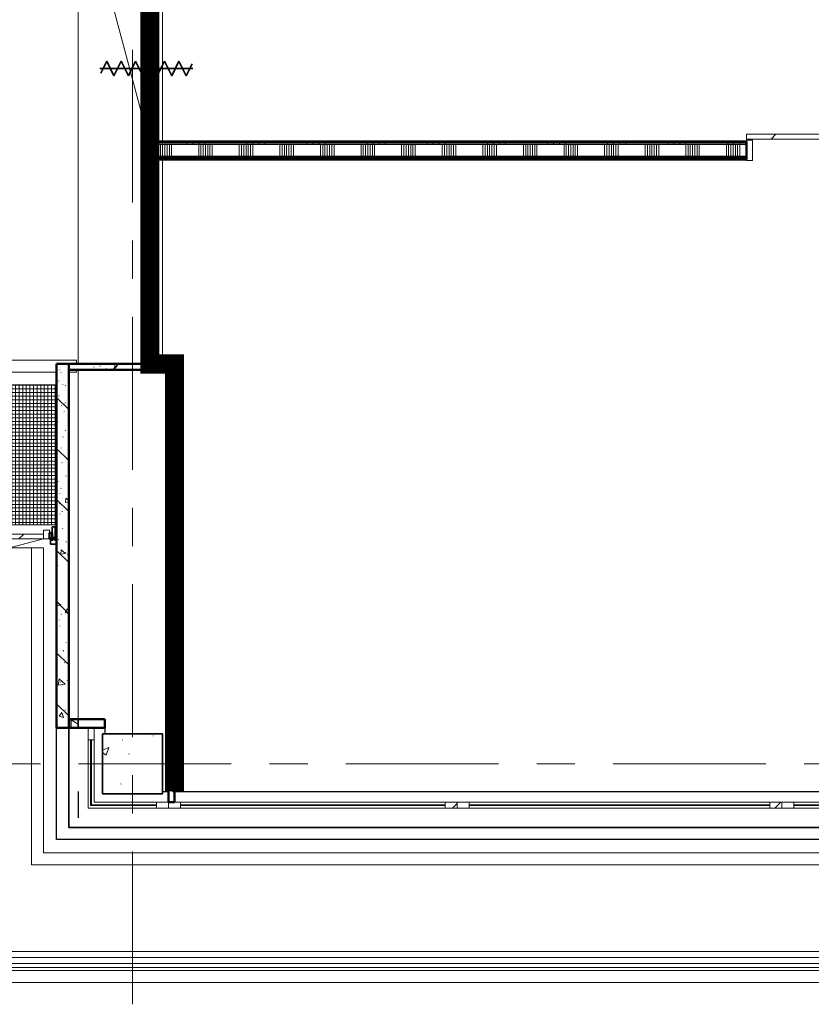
# Model space of a CAD drawing. Extents: x -2538 to 83400, y -8040 to 61900.
# Tile 2 of 105: x 6863 to 13445, y -2000 to 6187. Entities that reach past the tile are written whole.
import ezdxf

# ---------------------------------------------------------------- set-up
doc = ezdxf.new("R2010")
doc.units = 0
doc.header["$LTSCALE"] = 100
doc.linetypes.add('SCHEIDING_BRANDWEREND30', pattern=[4, 0.8, -2.4, 0.8])
doc.linetypes.add('stramien', pattern=[22.225, 12.7, -3.175, 3.175, -3.175])
for name, color, linetype, lineweight in [('BA20----_WANDEN', 14, 'Continuous', 50), ('BL$1A---_ALGEMEEN', 7, 'Continuous', 18), ('BL$7A---_STRAMIEN', 7, 'Continuous', 18), ('BL20----_WANDEN', 7, 'Continuous', 25), ('BL23----_VLOEREN', 11, 'Continuous', 18), ('BL28----_CONSTRUCTIES', 4, 'Continuous', 18), ('BL30----_BRANDSYMBOLEN', 14, 'Continuous', 35), ('BL30----_KOZIJNEN', 14, 'Continuous', 25), ('BL34----_BALUSTRADES', 1, 'Continuous', 18), ('BL40----_BRANDWERENDESCHEIDING_30MIN', 10, 'SCHEIDING_BRANDWEREND30', 80)]:
    doc.layers.add(name, color=color, linetype=linetype, lineweight=lineweight)
pattern_1 = [(50, (1253.4, 5927.3), (728.737, -63.756), [76.2, -838.2]), (355, (1253.4, 5927.3), (-140.97, 764.23), [60.96, -670.56]), (100.451, (1314.1, 5922), (587.77, 700.467), [64.76, -712.36]), (46.184, (1253.4, 6130.5), (1084.32, -168.17), [114.3, -1257.3]), (96.636, (1343.8, 6116.5), (949.61, 989.71), [97.14, -1068.54]), (351.184, (1253.4, 6130.5), (949.62, 989.7), [91.44, -1005.84]), (21, (1355, 6079.7), (606.458, -409.06), [76.2, -838.2]), (326, (1355, 6079.7), (247.21, 736.75), [60.96, -670.56]), (71.451, (1405.5, 6045.6), (853.67, 327.685), [64.76, -712.36]), (37.5, (1253.4, 5927.32), (12.355, 338.22), [3.353, -659.079, 3.353, -677.367, -673.1]), (37.5, (1253.4, 5927.32), (12.355, 338.22), [-1343.152, 3.353, -669.747]), (7.5, (1253.4, 5927.32), (267.279, 400.722), [3.353, -384.759, 3.353, -643.839, -256.54]), (7.5, (1253.4, 5927.32), (267.279, 400.722), [-1035.304, 3.353, -253.187]), (327.5, (1026.82, 5927.32), (542.363, -22.915), [3.353, -250.647, 3.353, -789.127, -1051.56]), (327.5, (1026.82, 5927.32), (542.363, -22.915), [-1046.48, 3.353, -1048.207]), (317.5, (925.22, 5927.3), (592.517, 101.707), [3.353, -326.847, 3.353, -522.935, -746.76]), (317.5, (925.22, 5927.3), (592.517, 101.707), [-856.49, 3.353, -743.407])]
pattern_2 = [(270, (19401, 5175), (500, -2e-12), []), (270, (19351, 5175), (500, -2e-12), []), (270, (19301, 5175), (500, -2e-12), []), (270, (19251, 5175), (500, -2e-12), [])]

# ---------------------------------------------------------------- blocks, each defined once
blk = doc.blocks.new('32_WN_AMC_h_raam met bovenlicht - 600x2700 bovenlicht 2014_wbdbo30-V155-1')
at = {"layer": 'BL30----_KOZIJNEN', "lineweight": 18}
h = blk.add_hatch(dxfattribs=at)
h.set_pattern_fill('FP_571', color=256, style=0, pattern_type=2)
h.set_pattern_definition([(135, (-2027.32, -6691.61), (-91.9239, -91.9239), [])])
h.paths.add_polyline_path([(300, -57), (300, 57), (233, 57), (233, -57)], flags=0)
h.paths.add_polyline_path([(-233, -57), (-233, 57), (-300, 57), (-300, -57)], flags=0)
for p, q in [((-300, 57), (-300, -57)), ((-233, 57), (-300, 57)), ((-233, -57), (-233, 57)), ((233, 57), (-233, 57)), ((300, 57), (233, 57)), ((233, 57), (233, -57)), ((300, -57), (300, 57)), ((-300, -57), (-233, -57)), ((-233, -57), (233, -57)), ((233, -57), (300, -57))]:
    blk.add_line(p, q, dxfattribs=at)
at = {"layer": 'BL30----_KOZIJNEN'}
for p, q in [((233, 3), (-233, 3)), ((-233, 3), (-233, -3)), ((233, -3), (233, 3)), ((-233, -3), (233, -3))]:
    blk.add_line(p, q, dxfattribs=at)
blk = doc.blocks.new('32_WN_AMC_h_raam met bovenlicht - 900x2700 bovenlicht 2014_wbdbo30-V156-1')
at = {"layer": 'BL30----_KOZIJNEN', "lineweight": 18}
h = blk.add_hatch(dxfattribs=at)
h.set_pattern_fill('FP_572', color=256, style=0, pattern_type=2)
h.set_pattern_definition([(135, (-1277.32, -6691.61), (-91.924, -91.924), [])])
h.paths.add_polyline_path([(450, -57), (450, 57), (383, 57), (383, -57)], flags=0)
h.paths.add_polyline_path([(-383, -57), (-383, 57), (-450, 57), (-450, -57)], flags=0)
for p, q in [((-450, 57), (-450, -57)), ((-383, 57), (-450, 57)), ((-383, -57), (-383, 57)), ((383, 57), (-375, 57)), ((450, 57), (383, 57)), ((383, 57), (383, -57)), ((450, -57), (450, 57)), ((-450, -57), (-383, -57)), ((-383, -57), (383, -57)), ((383, -57), (450, -57))]:
    blk.add_line(p, q, dxfattribs=at)
at = {"layer": 'BL30----_KOZIJNEN'}
for p, q in [((383, 3), (-383, 3)), ((-383, 3), (-383, -3)), ((383, -3), (383, 3)), ((-383, -3), (383, -3))]:
    blk.add_line(p, q, dxfattribs=at)
blk = doc.blocks.new('32_DR_AMC_s_dubbele deur met bovenpaneel_dt5 - 2325x2700_wbdbo30-2935311-1')
at = {"layer": 'BL30----_KOZIJNEN', "lineweight": 18}
h = blk.add_hatch(dxfattribs=at)
h.set_pattern_fill('FP_574', color=256, style=0, pattern_type=2)
h.set_pattern_definition([(315, (-290.2, 6691.6), (500, 500), []), (315, (-290.2, 6521.6), (500, 500), []), (315, (-290.2, 6511.6), (500, 500), []), (315, (-290.2, 6501.6), (500, 500), []), (315, (-290.2, 6491.6), (500, 500), []), (315, (-290.2, 6481.6), (500, 500), []), (315, (-290.2, 6471.6), (500, 500), []), (315, (-290.2, 6461.6), (500, 500), [])])
h.paths.add_polyline_path([(-1042.5, -67), (-992.5, -67), (-992.5, 67), (-1042.5, 67)], flags=0)
h.paths.add_polyline_path([(1232.5, -51.1), (1232.5, -67), (1282.5, -67), (1282.5, 67), (1232.5, 67)], flags=0)
h = blk.add_hatch(dxfattribs=at)
h.set_pattern_fill('FP_573', color=256, style=0, pattern_type=2)
h.set_pattern_definition([(315, (-290.18, 6691.6), (212.132, 212.132), [])])
h.paths.add_polyline_path([(-992.5, 20), (-992.5, -20), (-912.5, -20), (-912.5, 20)], flags=0)
h.paths.add_polyline_path([(40, 20), (40, -20), (120, -20), (120, 20)], flags=0)
at = {"layer": 'BL30----_BRANDSYMBOLEN'}
for p, q in [((-436.3, 416.3), (-436.3, -358.7)), ((676.2, 416.3), (676.2, -358.7)), ((-496.3, 298.6), (-376.2, 358.6)), ((-376.2, 358.6), (-476.2, 408.6)), ((616.2, 358.6), (716.2, 408.6)), ((736.3, 298.6), (616.2, 358.6)), ((-376.2, 238.6), (-496.3, 298.6)), ((616.2, 238.6), (736.3, 298.6)), ((-496.3, 178.6), (-376.2, 238.6)), ((-376.2, 118.6), (-496.3, 178.6)), ((736.3, 178.6), (616.2, 238.6)), ((616.2, 118.6), (736.3, 178.6)), ((-496.3, 58.6), (-376.2, 118.6)), ((736.3, 58.6), (616.2, 118.6)), ((-376.2, -1.4), (-496.3, 58.6)), ((616.2, -1.4), (736.3, 58.6)), ((-496.3, -61.4), (-376.2, -1.4)), ((-376.2, -121.4), (-496.3, -61.4)), ((736.3, -61.4), (616.2, -1.4)), ((616.2, -121.4), (736.3, -61.4)), ((-496.3, -181.4), (-376.2, -121.4)), ((736.3, -181.4), (616.2, -121.4)), ((-376.2, -241.4), (-496.3, -181.4)), ((-496.3, -301.4), (-376.2, -241.4)), ((616.2, -241.4), (736.3, -181.4)), ((736.3, -301.4), (616.2, -241.4)), ((-396.3, -351.4), (-496.3, -301.4)), ((636.3, -351.4), (736.3, -301.4))]:
    blk.add_line(p, q, dxfattribs=at)
at = {"layer": 'BL30----_KOZIJNEN', "lineweight": 18}
for p, q in [((-992.5, 20), (64.8, 303.3)), ((120, 20), (45.5, 298.1)), ((120, 20), (194.5, 298.1)), ((1232.5, 20), (175.2, 303.3)), ((-1042.5, 67), (-1042.5, -67)), ((-992.5, 67), (-1042.5, 67)), ((-992.5, -67), (-992.5, 67)), ((-912.5, 20), (-992.5, 20)), ((-992.5, 20), (-992.5, -20)), ((-912.5, -20), (-912.5, 20)), ((-912.5, 20), (40, 20)), ((40, 3), (-912.5, 3)), ((-912.5, 3), (-912.5, -3)), ((120, 20), (40, 20)), ((40, 20), (40, -20)), ((40, -3), (40, 3)), ((120, -20), (120, 20)), ((200, 20), (120, 20)), ((120, 20), (120, -20)), ((200, -20), (200, 20)), ((200, 20), (1152.5, 20)), ((1152.5, 3), (200, 3)), ((200, 3), (200, -3)), ((1232.5, 20), (1152.5, 20)), ((1152.5, 20), (1152.5, -20)), ((1152.5, -3), (1152.5, 3)), ((1282.5, 67), (1232.5, 67)), ((1232.5, 67), (1232.5, -67)), ((1232.5, -20), (1232.5, 20)), ((1282.5, -67), (1282.5, 67)), ((-1042.5, -67), (-992.5, -67)), ((-992.5, -20), (-912.5, -20)), ((-912.5, -3), (40, -3)), ((40, -20), (-912.5, -20)), ((40, -20), (120, -20)), ((120, -20), (200, -20)), ((200, -3), (1152.5, -3)), ((1152.5, -20), (200, -20)), ((1152.5, -20), (1232.5, -20)), ((1232.5, -67), (1282.5, -67))]:
    blk.add_line(p, q, dxfattribs=at)
blk = doc.blocks.new('31_WN_AMC_a_br_raam - 2400x1530-2123344-1')
at = {"layer": 'BL30----_KOZIJNEN', "lineweight": 18}
h = blk.add_hatch(dxfattribs=at)
h.set_pattern_fill('FP_579', color=256, style=0, pattern_type=2)
h.set_pattern_definition([(45, (-8046.6, 6267.3), (-449.013, 449.013), []), (45, (-7887.86, 6267.3), (0, 898.026), []), (45, (-8205.36, 6267.3), (0, 898.026), [])])
h.paths.add_polyline_path([(1200, -29), (1200, 21), (1100, 21), (1100, -29)], flags=0)
h.paths.add_polyline_path([(-1100, -29), (-1100, 21), (-1200, 21), (-1200, -29)], flags=0)
for p, q in [((-1200, 21), (-1100, 21)), ((-1200, -29), (-1200, 21)), ((-1100, 21), (-1100, -29)), ((-1100, 21), (1100, 21)), ((1100, 21), (1200, 21)), ((1100, -29), (1100, 21)), ((1200, 21), (1200, -29)), ((-1100, -29), (-1200, -29)), ((-1100, -1), (1100, -1)), ((-1100, -7), (-1100, -1)), ((1100, -7), (-1100, -7)), ((-1100, -29), (1100, -29)), ((1100, -1), (1100, -7)), ((1200, -29), (1100, -29))]:
    blk.add_line(p, q, dxfattribs=at)
blk = doc.blocks.new('31_WN_AMC_a_br_raam - 2700x1530-V157-1')
at = {"layer": 'BL30----_KOZIJNEN', "lineweight": 18}
h = blk.add_hatch(dxfattribs=at)
h.set_pattern_fill('FP_580', color=256, style=0, pattern_type=2)
h.set_pattern_definition([(45, (-10596.6, 6267.3), (-449.013, 449.013), []), (45, (-10437.86, 6267.3), (0, 898.026), []), (45, (-10755.36, 6267.3), (0, 898.026), [])])
h.paths.add_polyline_path([(1350, -29), (1350, 21), (1250, 21), (1250, -29)], flags=0)
h.paths.add_polyline_path([(-1250, -29), (-1250, 21), (-1350, 21), (-1350, -29), (-1297.9, -29)], flags=0)
for p, q in [((-1350, 21), (-1250, 21)), ((-1350, -29), (-1350, 21)), ((-1250, 21), (-1250, -29)), ((-1250, 21), (1250, 21)), ((1250, 21), (1350, 21)), ((1250, -29), (1250, 21)), ((1350, 21), (1350, -29)), ((-1250, -29), (-1350, -29)), ((-1250, -1), (1250, -1)), ((-1250, -7), (-1250, -1)), ((1250, -7), (-1250, -7)), ((-1250, -29), (1250, -29)), ((1250, -1), (1250, -7)), ((1350, -29), (1250, -29))]:
    blk.add_line(p, q, dxfattribs=at)
blk = doc.blocks.new('31_WN_AMC_a_br_raam - 2100x1530-2123350-1')
at = {"layer": 'BL30----_KOZIJNEN', "lineweight": 18}
for p, q in [((-1050, 21), (-950, 21)), ((-1050, -29), (-1050, 21)), ((-950, 21), (-950, -29)), ((-950, 21), (950, 21)), ((950, 21), (1050, 21)), ((950, -29), (950, 21)), ((1050, 21), (1050, -29)), ((-950, -29), (-1050, -29)), ((-950, -1), (950, -1)), ((-950, -7), (-950, -1)), ((950, -7), (-950, -7)), ((-950, -29), (950, -29)), ((950, -1), (950, -7)), ((1050, -29), (950, -29))]:
    blk.add_line(p, q, dxfattribs=at)
blk = doc.blocks.new('23_FL_glazenwasbalkon1 - AL_23_glazenwasbalkon-1263230-1')
at = {"layer": 'BL23----_VLOEREN'}
for p, q in [((4929.2, -4132.3), (5706.6, -4132.3)), ((5706.6, -4132.3), (5806.6, -4132.3)), ((5706.6, -4132.3), (5706.6, -6767.3)), ((5806.6, -6667.3), (5806.6, -4132.3)), ((5806.6, -6667.3), (64565.9, -6667.3)), ((5706.6, -6767.3), (64565.9, -6767.3)), ((4826.6, -7647.3), (64565.9, -7647.3)), ((4853.7, -7620.2), (64565.9, -7620.2)), ((4726.6, -7747.3), (64565.9, -7747.3))]:
    blk.add_line(p, q, dxfattribs=at)
blk = doc.blocks.new('Rectangular Mullion - 30_CW_vliesgevelprofiel-1524609-1')
at = {"layer": 'BL30----_KOZIJNEN', "lineweight": 35}
for p, q in [((-12, 75), (-38, 75)), ((-38, 75), (-38, -8.5)), ((-12, -8.5), (-12, 75)), ((-31, -36.5), (-50, -36.5)), ((-50, -36.5), (-50, -70.5)), ((-50, -70.5), (0, -70.5)), ((-38, -8.5), (-31, -8.5)), ((-31, -8.5), (-31, -36.5)), ((-19, -8.5), (-12, -8.5)), ((-19, -36.5), (-19, -8.5)), ((0, -36.5), (-19, -36.5)), ((0, -70.5), (0, -36.5))]:
    blk.add_line(p, q, dxfattribs=at)
blk = doc.blocks.new('31_DR_AMC_a_br_enkele deur bruin_R_dt1 - 900x2160 negge 0mm-2790201-1')
at = {"layer": 'BL30----_KOZIJNEN', "lineweight": 18}
h = blk.add_hatch(dxfattribs=at)
h.set_pattern_fill('FP_648', color=256, style=0, pattern_type=2)
h.set_pattern_definition([(225, (5407.6, -4031.8), (449.01, -449.01), []), (225, (5248.86, -4031.8), (6e-14, -898.026), []), (225, (5566.36, -4031.8), (6e-14, -898.026), [])])
h.paths.add_polyline_path([(450, 25), (400, 25), (400, -48), (450, -48)], flags=0)
h.paths.add_polyline_path([(-400, 25), (-450, 25), (-450, -48), (-400, -48)], flags=0)
h = blk.add_hatch(dxfattribs=at)
h.set_pattern_fill('FP_647', color=256, style=0, pattern_type=2)
h.set_pattern_definition([(225, (5407.6, -4031.82), (212.132, -212.132), [])])
h.paths.add_polyline_path([(400, 25), (-400, 25), (-400, -15), (400, -15)], flags=0)
for p, q in [((-400, 25), (-118.2, 100.5)), ((400, 25), (379.8, 100.5)), ((-400, 25), (-450, 25)), ((-450, 25), (-450, -48)), ((400, 25), (-400, 25)), ((-400, 25), (-400, -15)), ((-400, -48), (-400, 25)), ((400, -15), (400, 25)), ((450, 25), (400, 25)), ((400, 25), (400, -48)), ((450, -48), (450, 25)), ((-450, -48), (-400, -48)), ((-400, -15), (400, -15)), ((400, -48), (450, -48))]:
    blk.add_line(p, q, dxfattribs=at)
blk = doc.blocks.new('31_WN_AMC_a_br_hoekpaneel - 669x669x1530-2118136-1')
at = {"layer": 'BL30----_KOZIJNEN', "lineweight": 18}
h = blk.add_hatch(dxfattribs=at)
h.set_pattern_fill('FP_649', color=256, style=0, pattern_type=2)
h.set_pattern_definition([(225, (6512.1, -6267.3), (449.013, -449.013), []), (225, (6353.36, -6267.3), (6e-14, -898.026), []), (225, (6670.86, -6267.3), (6e-14, -898.026), [])])
h.paths.add_polyline_path([(-334.5, 29), (-334.5, -21), (-234.5, -21), (-234.5, 29)], flags=0)
h.paths.add_polyline_path([(284.5, -540), (284.5, -640), (334.5, -640), (334.5, -540)], flags=0)
h = blk.add_hatch(dxfattribs=at)
h.set_pattern_fill('FP_650', color=256, style=0, pattern_type=2)
h.set_pattern_definition([(225, (6512.1, -6267.32), (212.132, -212.132), [])])
h.paths.add_polyline_path([(313.5, 8), (-234.5, 8), (-234.5, 0), (305.5, 0), (305.5, -540), (313.5, -540), (313.5, -292.8)], flags=0)
for p, q in [((-234.5, 29), (-334.5, 29)), ((-234.5, -21), (-234.5, 29)), ((334.5, 29), (-234.5, 29)), ((313.5, 8), (-234.5, 8)), ((-234.5, 8), (-234.5, 0)), ((-234.5, 0), (305.5, 0)), ((305.5, 0), (305.5, -540)), ((313.5, -540), (313.5, 8)), ((334.5, -540), (334.5, 29)), ((-334.5, -21), (-234.5, -21)), ((-234.5, -21), (284.5, -21)), ((284.5, -21), (284.5, -540)), ((284.5, -540), (284.5, -640)), ((334.5, -540), (284.5, -540)), ((305.5, -540), (313.5, -540)), ((334.5, -640), (334.5, -540))]:
    blk.add_line(p, q, dxfattribs=at)
blk = doc.blocks.new('Railing - Railing-1924780-1')
at = {"layer": 'BL34----_BALUSTRADES'}
for p, q in [((64455.9, -7488.3), (4985.6, -7488.3)), ((4886.6, -7587.3), (64455.9, -7587.3)), ((64455.9, -7537.3), (4936.6, -7537.3))]:
    blk.add_line(p, q, dxfattribs=at)
blk = doc.blocks.new('32_DR_AMC_s_enkele schuifdeur_dt1 - 1440x2160-2919462-1')
at = {"layer": 'BL30----_KOZIJNEN', "lineweight": 18}
h = blk.add_hatch(dxfattribs=at)
h.set_pattern_fill('FP_1245', color=256, style=0, pattern_type=2)
h.set_pattern_definition([(45, (-12046.6, 827.32), (-212.132, 212.132), [])])
h.paths.add_polyline_path([(1045, 95), (1045, 135), (-395, 135), (-395, 95), (660, 95)], flags=0)
h = blk.add_hatch(dxfattribs=at)
h.set_pattern_fill('FP_1244', color=256, style=0, pattern_type=2)
h.set_pattern_definition([(45, (-12046.6, 827.3), (-500, 500), []), (45, (-11876.6, 827.3), (-500, 500), []), (45, (-11866.6, 827.3), (-500, 500), []), (45, (-11856.6, 827.3), (-500, 500), []), (45, (-11846.6, 827.3), (-500, 500), []), (45, (-11836.6, 827.3), (-500, 500), []), (45, (-11826.6, 827.3), (-500, 500), []), (45, (-11816.6, 827.3), (-500, 500), [])])
h.paths.add_polyline_path([(1045, -85), (1045, 85), (995, 85), (995, -85)], flags=0)
at = {"layer": 'BL$1A---_ALGEMEEN'}
for p, q in [((645, 371), (541.1, 431)), ((325, -84.9), (325, 371)), ((325, 371), (645, 371)), ((645, 371), (541.1, 311))]:
    blk.add_line(p, q, dxfattribs=at)
at = {"layer": 'BL30----_KOZIJNEN', "lineweight": 18}
for p, q in [((1045, 135), (-395, 135)), ((-395, 135), (-395, 95)), ((-395, 95), (1045, 95)), ((-345, 85), (-395, 85)), ((-395, 85), (-395, -85)), ((-345, -85), (-345, 85)), ((1045, 85), (995, 85)), ((995, 85), (995, -85)), ((1045, 95), (1045, 135)), ((1045, -85), (1045, 85)), ((-395, -85), (-345, -85)), ((995, -85), (1045, -85))]:
    blk.add_line(p, q, dxfattribs=at)

msp = doc.modelspace()

# ---------------------------------------------------------------- hatches: boundary and pattern name
at = {"layer": 'BA20----_WANDEN', "lineweight": 18}
h = msp.add_hatch(dxfattribs=at)
h.set_pattern_fill('FP_44', color=256, style=0, pattern_type=2)
h.set_pattern_definition([(45, (1253.4, 5927.3), (-353.553, 353.553), [])])
h.paths.add_polyline_path([(7888, 3325), (8002, 3325), (8002, 3600), (7888, 3600)], flags=0)
h.paths.add_polyline_path([(7888, 5150), (8002, 5150), (8002, 5175), (7888, 5175)], flags=0)
h.paths.add_polyline_path([(7888, 7500), (8002, 7500), (8002, 7550), (7888, 7550), (7888, 7548.7)], flags=0)
h = msp.add_hatch(dxfattribs=at)
h.set_pattern_fill('FP_42', color=256, angle=-270, style=0, pattern_type=2)
h.set_pattern_definition(pattern_2)
h.paths.add_polyline_path([(31200, 5162.5), (31200, 5175), (30650, 5175), (30650, 5162.5)], flags=0)
h.paths.add_polyline_path([(29164.5, 5162.5), (29650, 5162.5), (29650, 5175), (26150, 5175), (26150, 5162.5), (26354.4, 5162.5)], flags=0)
h.paths.add_polyline_path([(23544.3, 5162.5), (24710, 5162.5), (24710, 5175), (14345, 5175), (14345, 5162.5), (20734.2, 5162.5)], flags=0)
h.paths.add_polyline_path([(12905, 5162.5), (12905, 5175), (8002, 5175), (8002, 5162.5), (12303.9, 5162.5)], flags=0)
h = msp.add_hatch(dxfattribs=at)
h.set_pattern_fill('FP_42', color=256, angle=-270, style=0, pattern_type=2)
h.set_pattern_definition(pattern_2)
h.paths.add_polyline_path([(31200, 5150), (31200, 5162.5), (30650, 5162.5), (30650, 5150)], flags=0)
h.paths.add_polyline_path([(29164.5, 5150), (29650, 5150), (29650, 5162.5), (26150, 5162.5), (26150, 5150), (26354.4, 5150)], flags=0)
h.paths.add_polyline_path([(24710, 5150), (24710, 5162.5), (14345, 5162.5), (14345, 5150), (23544.3, 5150)], flags=0)
h.paths.add_polyline_path([(12905, 5150), (12905, 5162.5), (8002, 5162.5), (8002, 5150), (12303.9, 5150)], flags=0)
h = msp.add_hatch(dxfattribs=at)
h.set_pattern_fill('FP_43', color=256, angle=-270, style=0, pattern_type=2)
h.set_pattern_definition([(270, (19601, 5175), (337.5, 1e-12), []), (270, (19582.25, 5175), (337.5, 1e-12), []), (270, (19563.5, 5175), (337.5, 1e-12), []), (270, (19544.75, 5175), (337.5, 1e-12), []), (270, (19526, 5175), (337.5, 1e-12), []), (270, (19507.25, 5175), (337.5, 1e-12), []), (270, (19488.5, 5175), (337.5, 1e-12), [])])
h.paths.add_polyline_path([(31150, 5050), (31200, 5050), (31200, 5150), (30650, 5150), (30650, 5050)], flags=0)
h.paths.add_polyline_path([(29164.5, 5050), (29650, 5050), (29650, 5150), (26150, 5150), (26150, 5050), (27050, 5050)], flags=0)
h.paths.add_polyline_path([(24710, 5050), (24710, 5150), (14345, 5150), (14345, 5050), (23544.3, 5050)], flags=0)
h.paths.add_polyline_path([(12303.9, 5050), (12905, 5050), (12905, 5150), (7888, 5150), (7888, 5100), (8002, 5100), (8002, 5050), (9493.8, 5050)], flags=0)
h = msp.add_hatch(dxfattribs=at)
h.set_pattern_fill('FP_42', color=256, angle=-270, style=0, pattern_type=2)
h.set_pattern_definition(pattern_2)
h.paths.add_polyline_path([(31137.5, 5037.5), (31150, 5037.5), (31150, 5050), (30650, 5050), (30650, 5037.5)], flags=0)
h.paths.add_polyline_path([(29650, 5037.5), (29650, 5050), (27050, 5050), (27050, 5037.5), (29164.5, 5037.5)], flags=0)
h.paths.add_polyline_path([(26354.4, 5037.5), (26950, 5037.5), (26950, 5050), (26150, 5050), (26150, 5037.5)], flags=0)
h.paths.add_polyline_path([(24710, 5037.5), (24710, 5050), (23150, 5050), (23150, 5037.5), (23544.3, 5037.5)], flags=0)
h.paths.add_polyline_path([(23037.5, 5037.5), (23050, 5037.5), (23050, 5050), (19250, 5050), (19250, 5037.5), (20734.2, 5037.5)], flags=0)
h.paths.add_polyline_path([(19137.5, 5037.5), (19150, 5037.5), (19150, 5050), (14345, 5050), (14345, 5037.5), (17924.1, 5037.5)], flags=0)
h.paths.add_polyline_path([(12303.9, 5037.5), (12905, 5037.5), (12905, 5050), (8002, 5050), (8002, 5037.5), (9493.8, 5037.5)], flags=0)
h = msp.add_hatch(dxfattribs=at)
h.set_pattern_fill('FP_42', color=256, angle=-270, style=0, pattern_type=2)
h.set_pattern_definition(pattern_2)
h.paths.add_polyline_path([(31137.5, 5025), (31137.5, 5037.5), (30650, 5037.5), (30650, 5025), (31125, 5025)], flags=0)
h.paths.add_polyline_path([(29164.5, 5025), (29650, 5025), (29650, 5037.5), (27062.5, 5037.5), (27062.5, 5025), (27075, 5025)], flags=0)
h.paths.add_polyline_path([(26925, 5025), (26937.5, 5025), (26937.5, 5037.5), (26150, 5037.5), (26150, 5025), (26354.4, 5025)], flags=0)
h.paths.add_polyline_path([(24710, 5025), (24710, 5037.5), (23162.5, 5037.5), (23162.5, 5025), (23544.3, 5025)], flags=0)
h.paths.add_polyline_path([(23037.5, 5025), (23037.5, 5037.5), (19262.5, 5037.5), (19262.5, 5025), (23025, 5025)], flags=0)
h.paths.add_polyline_path([(19137.5, 5025), (19137.5, 5037.5), (14345, 5037.5), (14345, 5025), (19125, 5025)], flags=0)
h.paths.add_polyline_path([(12905, 5025), (12905, 5037.5), (8002, 5037.5), (8002, 5025), (12303.9, 5025)], flags=0)
h = msp.add_hatch(dxfattribs=at)
h.set_pattern_fill('FP_610', color=256, angle=45, style=0, pattern_type=2)
h.set_pattern_definition([(315, (7170, 1347.5), (212.13, 212.13), []), (320, (7170, 1347.5), (-37.65, -430.356), [45, -495]), (265, (7170, 1347.5), (451.32, 83.25), [36, -396]), (10.45, (7166.86, 1311.64), (413.66, -347.11), [38.244, -420.685]), (316.184, (7290, 1347.5), (-99.31, -640.34), [67.5, -742.5]), (6.636, (7281.7, 1294.14), (584.47, -560.8), [57.37, -631.03]), (261.184, (7290, 1347.5), (584.47, -560.8), [54, -594]), (291, (7260, 1287.5), (-241.57, -358.144), [45, -495]), (236, (7260, 1287.5), (435.09, -145.99), [36, -396]), (341.45, (7239.87, 1257.66), (193.515, -504.135), [38.244, -420.685]), (307.5, (7170, 1347.5), (133.1575, -4.864), [3.353, -257.447, 3.353, -264.647, -265]), (307.5, (7170, 1347.5), (133.1575, -4.864), [-528.8, 3.353, -261.647]), (277.5, (7170, 1347.5), (157.765, -105.228), [3.353, -149.447, 3.353, -251.447, -101]), (277.5, (7170, 1347.5), (157.765, -105.228), [-407.6, 3.353, -97.647]), (237.5, (7170, 1436.7), (-9.022, -213.529), [3.353, -96.647, 3.353, -308.647, -414]), (237.5, (7170, 1436.7), (-9.022, -213.529), [-412, 3.353, -410.647]), (227.5, (7170, 1476.7), (40.042, -233.274), [3.353, -126.647, 3.353, -203.847, -294]), (227.5, (7170, 1476.7), (40.042, -233.274), [-337.2, 3.353, -290.647])])
h.paths.add_polyline_path([(7270, 300), (7270, 3325), (7170, 3325), (7170, 300)], flags=0)
h = msp.add_hatch(dxfattribs=at)
h.set_pattern_fill('FP_281', color=256, angle=-315, style=0, pattern_type=2)
h.set_pattern_definition([(225, (7685, 3325), (212.13, -212.13), []), (230, (7685, 3325), (-430.36, 37.65), [45, -495]), (175, (7685, 3325), (83.25, -451.3), [36, -396]), (280.45, (7649.14, 3328.14), (-347.1, -413.66), [38.24, -420.69]), (226.18, (7685, 3205), (-640.34, 99.3), [67.5, -742.5]), (276.64, (7631.64, 3213.3), (-560.8, -584.5), [57.37, -631.03]), (171.18, (7685, 3205), (-560.8, -584.5), [54, -594]), (201, (7625, 3235), (-358.14, 241.57), [45, -495]), (146, (7625, 3235), (-146, -435.1), [36, -396]), (251.45, (7595.15, 3255.13), (-504.13, -193.5), [38.24, -420.69]), (217.5, (7685, 3325), (-4.864, -133.158), [3.353, -257.447, 3.353, -264.647, -265]), (217.5, (7685, 3325), (-4.864, -133.158), [-528.8, 3.353, -261.647]), (187.5, (7685, 3325), (-105.23, -157.765), [3.353, -149.447, 3.353, -251.447, -101]), (187.5, (7685, 3325), (-105.23, -157.765), [-407.6, 3.353, -97.647]), (147.5, (7774.2, 3325), (-213.53, 9.022), [3.353, -96.647, 3.353, -308.647, -414]), (147.5, (7774.2, 3325), (-213.53, 9.022), [-412, 3.353, -410.647]), (137.5, (7814.2, 3325), (-233.274, -40.04), [3.353, -126.647, 3.353, -203.847, -294]), (137.5, (7814.2, 3325), (-233.274, -40.04), [-337.2, 3.35, -290.65])])
h.paths.add_polyline_path([(8100, 3275), (8100, 3325), (7270, 3325), (7270, 3275)], flags=0)
h = msp.add_hatch(dxfattribs=at)
h.set_pattern_fill('FP_282', color=256, angle=45, style=0, pattern_type=2)
h.set_pattern_definition([(315, (8100, 1503), (212.13, 212.13), []), (320, (8100, 1503), (-37.65, -430.356), [45, -495]), (265, (8100, 1503), (451.32, 83.25), [36, -396]), (10.45, (8096.86, 1467.14), (413.66, -347.11), [38.24, -420.685]), (316.184, (8220, 1503), (-99.31, -640.34), [67.5, -742.5]), (6.636, (8211.7, 1449.64), (584.47, -560.8), [57.37, -631.03]), (261.184, (8220, 1503), (584.47, -560.8), [54, -594]), (291, (8190, 1443), (-241.57, -358.144), [45, -495]), (236, (8190, 1443), (435.09, -145.99), [36, -396]), (341.45, (8169.87, 1413.15), (193.515, -504.135), [38.24, -420.685]), (307.5, (8100, 1503), (133.1575, -4.864), [3.353, -257.447, 3.353, -264.647, -265]), (307.5, (8100, 1503), (133.1575, -4.864), [-528.8, 3.353, -261.647]), (277.5, (8100, 1503), (157.765, -105.228), [3.353, -149.447, 3.353, -251.447, -101]), (277.5, (8100, 1503), (157.765, -105.228), [-407.6, 3.353, -97.647]), (237.5, (8100, 1592.2), (-9.022, -213.529), [3.353, -96.647, 3.353, -308.647, -414]), (237.5, (8100, 1592.2), (-9.022, -213.529), [-412, 3.353, -410.647]), (227.5, (8100, 1632.2), (40.042, -233.274), [3.353, -126.647, 3.353, -203.847, -294]), (227.5, (8100, 1632.2), (40.042, -233.274), [-337.2, 3.353, -290.647])])
h.paths.add_polyline_path([(8100, -319), (8150, -319), (8150, 3325), (8100, 3325), (8100, -262.4)], flags=0)
h = msp.add_hatch(dxfattribs=at)
h.set_pattern_fill('FP_1', color=256, style=0, pattern_type=2)
h.set_pattern_definition(pattern_1)
h.paths.add_polyline_path([(7132, 1870.5), (7132, 1920.5), (7111, 1920.5), (7111, 1870.5)], flags=0)
h = msp.add_hatch(dxfattribs=at)
h.set_pattern_fill('FP_609', color=256, angle=60, style=0, pattern_type=2)
h.set_pattern_definition([(330, (7270, -40), (60, 103.923), []), (30, (7270, -40), (-60, 103.923), [])])
h.paths.add_polyline_path([(7350, 300), (7350, 370), (7290, 370), (7290, 300)], flags=0)
at = {"layer": 'BL23----_VLOEREN'}
h = msp.add_hatch(dxfattribs=at)
h.set_pattern_fill('FP_638', color=256, style=0, pattern_type=2)
h.set_pattern_definition([(90, (65147.522, 64047.022), (-30, 2e-15), []), (180, (65147.522, 64047.022), (-4e-15, -30), [])])
h.paths.add_polyline_path([(7170, 1987), (7170, 3150), (650, 3150), (650, 1987), (6683.7, 1987)], flags=0)
at = {"layer": 'BL28----_CONSTRUCTIES'}
h = msp.add_hatch(dxfattribs=at)
h.set_pattern_fill('FP_1', color=256, style=0, pattern_type=2)
h.set_pattern_definition(pattern_1)
h.paths.add_polyline_path([(8050, -250), (8050, 250), (7550, 250), (7550, -250)], flags=0)

# ---------------------------------------------------------------- linework, layer by layer
at = {"layer": 'BL$7A---_STRAMIEN', "linetype": 'stramien'}
for p, q in [((7800, -2000), (7800, 60900)), ((-1537.7, 0), (83400, 0)), ((-1537.7, 0), (83400, 0))]:
    msp.add_line(p, q, dxfattribs=at)
at = {"layer": 'BL20----_WANDEN', "lineweight": 50}
for p, q in [((12905, 5175), (7888, 5175)), ((7888, 5175), (7888, 5100)), ((12905, 5025), (12905, 5175)), ((7888, 5100), (8002, 5100)), ((8002, 5100), (8002, 5025)), ((8002, 5025), (12905, 5025)), ((7888, 3600), (7888, 3325)), ((8002, 3600), (7888, 3600)), ((8002, 3325), (8002, 3600)), ((8150, 3325), (7170, 3325)), ((7170, 3325), (7170, 300)), ((7270, 300), (7270, 3325)), ((7270, 3275), (8100, 3275)), ((8100, 3275), (8100, -319)), ((8150, -319), (8150, 3325)), ((7132, 1920.5), (7111, 1920.5)), ((7111, 1920.5), (7111, 1870.5)), ((7132, 1870.5), (7132, 1920.5)), ((7111, 1870.5), (7132, 1870.5)), ((7270, 370), (7270, 300)), ((7570, 370), (7270, 370)), ((7570, 300), (7570, 370)), ((7170, 300), (7270, 300)), ((7270, 300), (7570, 300)), ((8100, -319), (8150, -319))]:
    msp.add_line(p, q, dxfattribs=at)
at = {"layer": 'BL20----_WANDEN'}
for p, q in [((8002, 5175), (8002, 5150)), ((12905, 5162.5), (8002, 5162.5)), ((12905, 5150), (7888, 5150)), ((12905, 5050), (8002, 5050)), ((12905, 5037.5), (8002, 5037.5)), ((7290, 300), (7290, 370)), ((7350, 300), (7350, 370)), ((7350, 370), (7350, 300)), ((7170, -630), (7170, 300)), ((7270, -530), (7270, 300)), ((7270, 300), (7270, -530)), ((7570, 300), (7570, 250)), ((7350, -230), (7350, -450)), ((7350, -230), (7350, -450)), ((8050, -230), (8100, -230)), ((8150, -230), (15350, -230)), ((7270, -530), (40500, -530)), ((40500, -530), (7270, -530)), ((40500, -630), (7170, -630))]:
    msp.add_line(p, q, dxfattribs=at)
at = {"layer": 'BL23----_VLOEREN'}
for p, q in [((8050, 5175), (8050, 7470)), ((7350, 6700), (7350, 3325)), ((8050, 3325), (8050, 5025.1)), ((7336.2, 3357), (0, 3357)), ((7336.2, 3357), (7336.2, 3325)), ((7336.2, 3275), (7336.2, 3257)), ((7350, 3275), (7350, 370)), ((0, 3257), (7170, 3257)), ((7270, 3257), (7336.2, 3257)), ((7170, 3150), (650, 3150)), ((650, 1987), (7170, 1987))]:
    msp.add_line(p, q, dxfattribs=at)
at = {"layer": 'BL28----_CONSTRUCTIES', "lineweight": 35}
for p, q in [((8050, 250), (7550, 250)), ((7550, 250), (7550, -250)), ((8050, -250), (8050, 250)), ((7550, -250), (8050, -250))]:
    msp.add_line(p, q, dxfattribs=at)
at = {"layer": 'BL40----_BRANDWERENDESCHEIDING_30MIN', "const_width": 160}
msp.add_lwpolyline([(7945, 7550), (7945, 3325), (8150, 3325), (8150, -230)], dxfattribs=at)

# ---------------------------------------------------------------- block references
at = {"layer": 'BL23----_VLOEREN'}
msp.add_blockref('23_FL_glazenwasbalkon1 - AL_23_glazenwasbalkon-1263230-1', (1253.4, 5927.3), dxfattribs=at)
at = {"layer": 'BL30----_KOZIJNEN'}
for name, p, rotation in [('32_DR_AMC_s_dubbele deur met bovenpaneel_dt5 - 2325x2700_wbdbo30-2935311-1', (7945, 6217.5), 89.99999999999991), ('32_WN_AMC_h_raam met bovenlicht - 900x2700 bovenlicht 2014_wbdbo30-V156-1', (7945, 4650), 269.9999999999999), ('32_WN_AMC_h_raam met bovenlicht - 600x2700 bovenlicht 2014_wbdbo30-V155-1', (7945, 3900), 269.9999999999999), ('31_DR_AMC_a_br_enkele deur bruin_R_dt1 - 900x2160 negge 0mm-2790201-1', (6661, 1895.5), 180), ('31_WN_AMC_a_br_hoekpaneel - 669x669x1530-2118136-1', (7765.5, -340), 180)]:
    msp.add_blockref(name, p, dxfattribs=dict(at, rotation=rotation))
for name, p in [('32_DR_AMC_s_enkele schuifdeur_dt1 - 1440x2160-2919462-1', (13300, 5100)), ('31_WN_AMC_a_br_raam - 2400x1530-2123344-1', (9300, -340)), ('31_WN_AMC_a_br_raam - 2700x1530-V157-1', (11850, -340)), ('31_WN_AMC_a_br_raam - 2100x1530-2123350-1', (14250, -340))]:
    msp.add_blockref(name, p, dxfattribs=at)
at = {"layer": 'BL30----_KOZIJNEN', "lineweight": 18}
msp.add_blockref('Rectangular Mullion - 30_CW_vliesgevelprofiel-1524609-1', (7170, 1895.5), dxfattribs=at)
at = {"layer": 'BL34----_BALUSTRADES'}
msp.add_blockref('Railing - Railing-1924780-1', (1253.4, 5927.3), dxfattribs=at)

doc.saveas('drawing.dxf')
